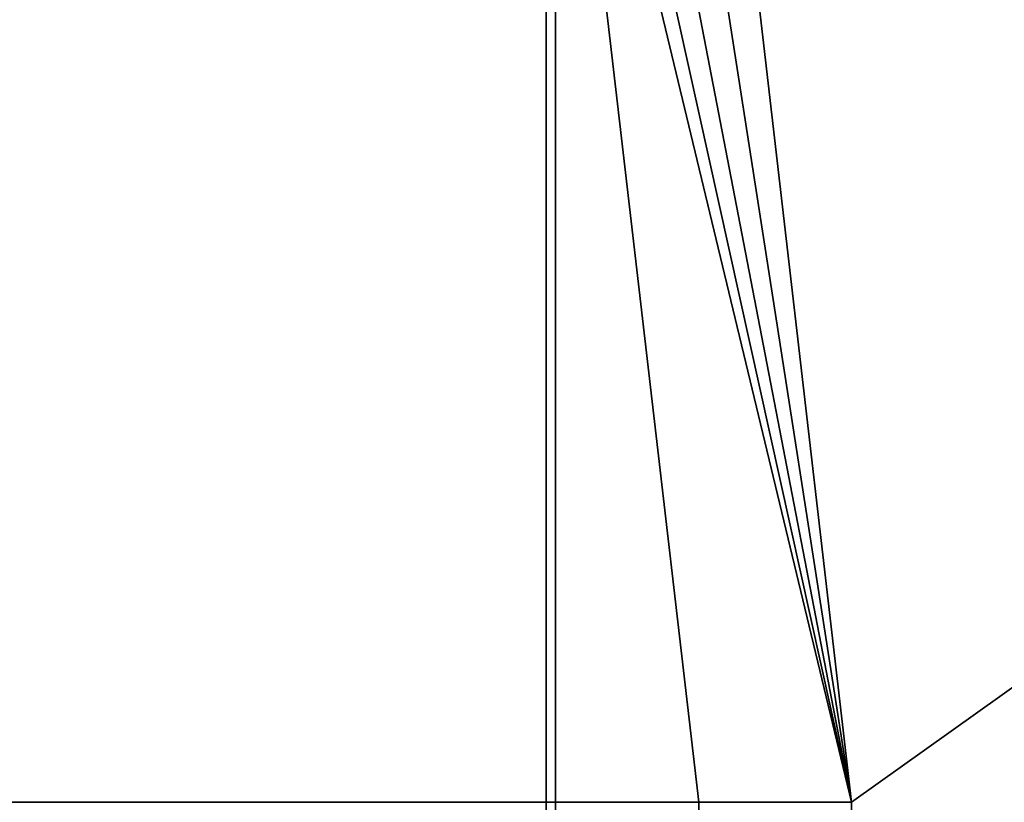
# Model space of a CAD drawing. Header units: millimetres. Extents: x -625 to 3625, y -115 to 71.
# Tile 98 of 256: x 387 to 412, y 13 to 34. Entities that reach past the tile are written whole.
import ezdxf

# ---------------------------------------------------------------- set-up
doc = ezdxf.new("R2010")
doc.units = ezdxf.units.MM
doc.layers.add('151', color=7, linetype='Continuous', true_color=0xffffff)

# ---------------------------------------------------------------- blocks, each defined once
blk = doc.blocks.new('UG_SURFACE_001')
at = {"layer": '151', "color": 252, "linetype": 'Continuous', "lineweight": 35}
for points in [[(625, -31, 2235), (625, 69, 2235), (-625, 69, 2235), (-625, -31, 2235)], [(-475, -31, 2085), (-475, 69, 2085), (475, 69, 2085), (475, -31, 2085)]]:
    blk.add_3dface(points, dxfattribs=at)
blk = doc.blocks.new('UG_SURFACE_030')
at = {"layer": '151', "color": 31, "linetype": 'Continuous', "lineweight": 35}
for points in [[(460.75, -34.75, 2069.25), (460.75, 50.25, 2069.25), (-460.75, 50.25, 2069.25), (-460.75, -34.75, 2069.25)], [(404.225, 49.849, 2012.726), (405.75, 50.25, 2014.25), (460.75, 50.25, 2069.25), (408.5, 13, 2017)], [(460.75, 50.25, 2069.25), (412.5, 5, 2021), (408.5, 5, 2017), (408.5, 13, 2017)], [(402.855, 49.2, 2011.355), (403.289, 49.603, 2011.789), (404.225, 49.849, 2012.726), (408.5, 13, 2017)], [(408.5, 13, 2017), (401.723, 48.149, 2010.223), (402.855, 49.2, 2011.355)], [(401.022, 46.771, 2009.521), (401.593, 48.028, 2010.092), (401.723, 48.149, 2010.223), (408.5, 13, 2017)], [(400.75, 45.25, 2009.25), (400.923, 46.554, 2009.423), (401.022, 46.771, 2009.521), (408.5, 13, 2017)], [(400.75, 45.25, 2009.25), (400.75, 5, 2009.25), (-400.75, 5, 2009.25), (-400.75, 45.25, 2009.25)], [(408.5, 13, 2017), (404.5, 13, 2013), (400.75, 45.25, 2009.25)], [(404.5, 13, 2013), (404.5, 5, 2013), (400.75, 5, 2009.25), (400.75, 45.25, 2009.25)], [(408.5, 13, 2017), (408.5, 5, 2017), (-408.5, 5, 2017), (-408.5, 13, 2017)], [(404.5, 13, 2013), (408.5, 13, 2017), (-408.5, 13, 2017), (-404.5, 13, 2013)], [(404.5, 5, 2013), (404.5, 13, 2013), (-404.5, 13, 2013), (-404.5, 5, 2013)]]:
    blk.add_3dface(points, dxfattribs=at)
blk = doc.blocks.new('UG_SURFACE_031')
at = {"layer": '151', "color": 7, "linetype": 'Continuous', "lineweight": 35}
for points in [[(400.75, 5, 2009.25), (400.75, 45.25, 2009.25), (-400.75, 45.25, 2009.25), (-400.75, 5, 2009.25)], [(-400.5, 5, 2009), (-400.5, 45.25, 2009), (400.5, 45.25, 2009), (400.5, 5, 2009)], [(400.75, 45.25, 2009.25), (400.75, 5, 2009.25), (400.5, 5, 2009), (400.5, 45.25, 2009)]]:
    blk.add_3dface(points, dxfattribs=at)
blk = doc.blocks.new('UG_SURFACE_033')
at = {"layer": '151', "color": 7, "linetype": 'Continuous', "lineweight": 35}
for points in [[(400.75, 5, -5), (400.5, 5, -5), (400.5, 45.25, -5), (400.75, 45.25, -5)], [(400.5, 5, 2009), (400.5, 45.25, 2009), (400.5, 45.25, -5), (400.5, 5, -5)], [(400.5, 45.25, 2009), (400.5, 5, 2009), (400.75, 5, 2009.25), (400.75, 45.25, 2009.25)], [(400.75, 5, -5), (400.75, 45.25, -5), (400.75, 45.25, 2009.25), (400.75, 5, 2009.25)]]:
    blk.add_3dface(points, dxfattribs=at)
blk = doc.blocks.new('UG_SURFACE_034')
at = {"layer": '151', "color": 31, "linetype": 'Continuous', "lineweight": 35}
for points in [[(460.75, 50.25, -5), (408.5, 13, -5), (404.5, 13, -5), (400.75, 45.25, -5)], [(400.75, 45.25, 2009.25), (404.5, 13, 2013), (408.5, 13, 2017), (460.75, 50.25, 2069.25)], [(460.75, 50.25, -5), (412.5, 5, -5), (408.5, 5, -5), (408.5, 13, -5)], [(408.5, 13, 2017), (408.5, 5, 2017), (412.5, 5, 2021), (460.75, 50.25, 2069.25)], [(404.5, 13, -5), (404.5, 5, -5), (400.75, 5, -5), (400.75, 45.25, -5)], [(400.75, 45.25, 2009.25), (400.75, 5, 2009.25), (404.5, 5, 2013), (404.5, 13, 2013)], [(400.75, 45.25, -5), (400.75, 5, -5), (400.75, 5, 2009.25), (400.75, 45.25, 2009.25)], [(404.5, 13, 2013), (404.5, 13, -5), (408.5, 13, -5), (408.5, 13, 2017)], [(404.5, 5, -5), (404.5, 13, -5), (404.5, 13, 2013), (404.5, 5, 2013)], [(408.5, 13, -5), (408.5, 5, -5), (408.5, 5, 2017), (408.5, 13, 2017)]]:
    blk.add_3dface(points, dxfattribs=at)

msp = doc.modelspace()

# ---------------------------------------------------------------- linework, layer by layer
at = {"layer": '151', "color": 252, "linetype": 'Continuous', "lineweight": -3, "true_color": 0x939598}
for p, q in [((400.5, 5, 2009), (400.5, 45.25, 2009)), ((400.5, 5, 2009), (400.5, 45.25, 2009)), ((400.5, 5, -5), (400.5, 45.25, -5)), ((400.75, 45.25, -5), (400.75, 5, -5)), ((400.75, 5, -5), (400.75, 45.25, -5)), ((400.75, 45.25, 2009.25), (400.75, 5, 2009.25)), ((400.75, 5, 2009.25), (400.75, 45.25, 2009.25)), ((400.75, 5, 2009.25), (400.75, 45.25, 2009.25)), ((400.75, 45.25, 2009.25), (400.75, 5, 2009.25))]:
    msp.add_line(p, q, dxfattribs=at)

# ---------------------------------------------------------------- block references
for name in ['UG_SURFACE_001', 'UG_SURFACE_031', 'UG_SURFACE_033', 'UG_SURFACE_030', 'UG_SURFACE_034']:
    msp.add_blockref(name, (0, 0), dxfattribs=at)

doc.saveas('drawing.dxf')
